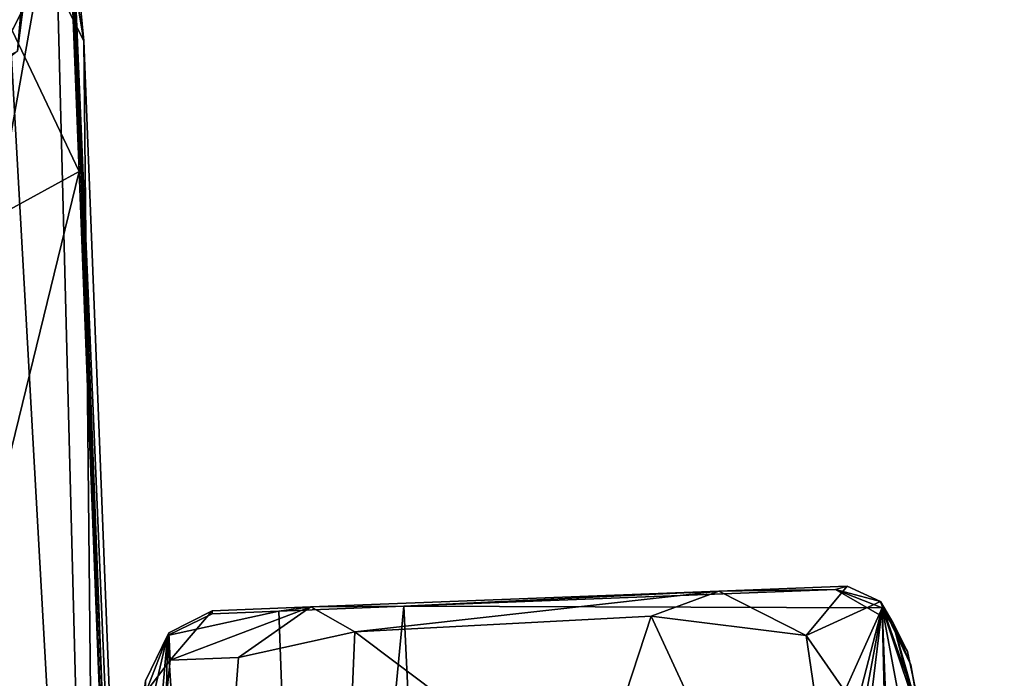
# Model space of a CAD drawing. Header units: millimetres. Extents: x -340 to 319, y -456 to 358.
# Tile 86 of 88: x 235 to 317, y 81 to 136. Entities that reach past the tile are written whole.
import ezdxf

# ---------------------------------------------------------------- set-up
doc = ezdxf.new("R2010")
doc.units = ezdxf.units.MM
doc.layers.add('Layer 01', color=7, linetype='Continuous', true_color=0x000000)

msp = doc.modelspace()

# ---------------------------------------------------------------- linework, layer by layer
at = {"layer": 'Layer 01'}
for points in [[(237.251, 166.835, 460.94), (164.31, 176.261, 466.486), (157.599, 147.732, 552.089), (232.659, 132.204, 571.255)], [(264.053, 175.777, 110.557), (213.043, 137.554, 128.431), (193.861, 122.753, 115.66)], [(264.053, 175.777, 110.557), (193.861, 122.753, 115.66), (235.019, 153.619, 102.366)], [(237.251, 166.835, 460.94), (232.659, 132.204, 571.255), (234.347, 133.037, 531.194)], [(237.466, 157.497, 455.459), (237.251, 166.835, 460.94), (234.347, 133.037, 531.194)], [(244.121, 164.795, 97.613), (199.452, 131.301, 112.231), (222.881, 148.903, 106.096)], [(244.121, 164.795, 97.613), (232.151, 152.751, 102.07), (199.452, 131.301, 112.231)], [(237.466, 157.497, 455.459), (234.347, 133.037, 531.194), (213.078, 115.869, 564.648), (219.867, 153.969, 453.375)], [(193.861, 122.753, 115.66), (232.151, 152.751, 102.07), (235.019, 153.619, 102.366)], [(233.055, 150.981, 450.489), (237.594, 147.547, 450.604), (210.635, 125.898, 456.143)], [(215.162, 21.343, 462.365), (210.635, 125.898, 456.143), (237.594, 147.547, 450.604)], [(247.077, -67.779, 463.372), (215.162, 21.343, 462.365), (237.594, 147.547, 450.604), (238.937, 143.584, 450.649)], [(237.676, 138.309, 479.515), (239.878, 133.916, 478.123), (237.594, 147.547, 450.604)], [(237.594, 147.547, 450.604), (239.878, 133.916, 478.123), (238.937, 143.584, 450.649)], [(238.786, 146.081, 450.23), (239.5, 123.012, 443.377), (238.671, 144.138, 442.495)], [(242.605, 41.798, 448.369), (241.846, 62.116, 447.096), (238.786, 146.081, 450.23)], [(239.5, 123.012, 443.377), (238.786, 146.081, 450.23), (241.846, 62.116, 447.096)], [(242.605, 41.798, 448.369), (238.786, 146.081, 450.23), (248.409, -103.937, 465.24)], [(233.915, 134.768, 441.263), (231.926, 141.528, 441.044), (238.671, 144.138, 442.495)], [(233.915, 134.768, 441.263), (238.671, 144.138, 442.495), (239.5, 123.012, 443.377)], [(245.947, -21.081, 488.82), (238.937, 143.584, 450.649), (239.878, 133.916, 478.123)], [(245.947, -21.081, 488.82), (247.077, -67.779, 463.372), (238.937, 143.584, 450.649)], [(241.238, 0.803, 490.419), (233.457, 139.451, 482.394), (228.051, 41.486, 493.277)], [(233.457, 139.451, 482.394), (241.238, 0.803, 490.419), (237.676, 138.309, 479.515)], [(237.676, 138.309, 479.515), (241.238, 0.803, 490.419), (239.878, 133.916, 478.123)], [(233.915, 134.768, 441.263), (239.5, 123.012, 443.377), (225.274, 115.228, 438.121), (216.741, 125.401, 435.824)], [(241.238, 0.803, 490.419), (245.947, -21.081, 488.82), (239.878, 133.916, 478.123)], [(229.401, 81.81, 440.815), (225.274, 115.228, 438.121), (239.5, 123.012, 443.377)], [(241.846, 62.116, 447.096), (229.401, 81.81, 440.815), (239.5, 123.012, 443.377)], [(292.84, 88.003, 690.79), (258.798, 86.694, 690.758), (262.49, 84.601, 691.813)], [(266.571, 86.744, 679.917), (258.798, 86.694, 690.758), (292.84, 88.003, 690.79)], [(262.49, 84.601, 691.813), (287.192, 85.923, 691.767), (292.84, 88.003, 690.79)], [(302.565, 88.154, 681.095), (266.571, 86.744, 679.917), (292.84, 88.003, 690.79)], [(266.571, 86.744, 679.917), (302.565, 88.154, 681.095), (306.442, 86.62, 681.318)], [(300.112, 84.303, 691.93), (292.84, 88.003, 690.79), (287.192, 85.923, 691.767)], [(292.84, 88.003, 690.79), (300.112, 84.303, 691.93), (303.544, 88.412, 690.807)], [(303.544, 88.412, 690.807), (302.565, 88.154, 681.095), (292.84, 88.003, 690.79)], [(303.544, 88.412, 690.807), (300.112, 84.303, 691.93), (306.309, 87.149, 691.139)], [(302.565, 88.154, 681.095), (303.544, 88.412, 690.807), (306.309, 87.149, 691.139)], [(307.348, 85.4, 686.131), (306.442, 86.62, 681.318), (302.565, 88.154, 681.095)], [(306.309, 87.149, 691.139), (307.348, 85.4, 686.131), (302.565, 88.154, 681.095)], [(306.309, 87.149, 691.139), (300.112, 84.303, 691.93), (307.729, 73.356, 692.505), (309.501, 78.082, 691.67)], [(309.501, 78.082, 691.67), (308.84, 81.874, 690.648), (306.309, 87.149, 691.139)], [(307.348, 85.4, 686.131), (306.309, 87.149, 691.139), (308.84, 81.874, 690.648)], [(250.583, 86.379, 690.756), (250.594, 86.129, 680.092), (246.866, 84.312, 680.504), (246.969, 84.537, 690.859)], [(256.151, 86.336, 679.631), (259.03, 7.826, 684.217), (252.867, -6.202, 685.588), (246.866, 84.312, 680.504)], [(246.866, 84.312, 680.504), (250.594, 86.129, 680.092), (256.151, 86.336, 679.631)], [(250.583, 86.379, 690.756), (246.969, 84.537, 690.859), (247.087, 82.24, 691.496)], [(258.798, 86.694, 690.758), (250.583, 86.379, 690.756), (247.087, 82.24, 691.496)], [(258.798, 86.694, 690.758), (247.087, 82.24, 691.496), (252.783, 82.483, 691.909)], [(256.151, 86.336, 679.631), (250.594, 86.129, 680.092), (250.583, 86.379, 690.756), (258.798, 86.694, 690.758)], [(258.798, 86.694, 690.758), (252.783, 82.483, 691.909), (262.49, 84.601, 691.813)], [(266.571, 86.744, 679.917), (256.151, 86.336, 679.631), (258.798, 86.694, 690.758)], [(266.571, 86.744, 679.917), (259.03, 7.826, 684.217), (256.151, 86.336, 679.631)], [(259.03, 7.826, 684.217), (266.571, 86.744, 679.917), (270.412, 6.346, 684.639)], [(270.412, 6.346, 684.639), (266.571, 86.744, 679.917), (306.442, 86.62, 681.318)], [(276.988, -26.883, 686.766), (270.412, 6.346, 684.639), (306.442, 86.62, 681.318)], [(306.442, 86.62, 681.318), (312.759, -177.398, 696.607), (274.056, -179.001, 695.345)], [(279.542, -58.47, 688.659), (306.442, 86.62, 681.318), (274.056, -179.001, 695.345)], [(306.442, 86.62, 681.318), (279.542, -58.47, 688.659), (276.988, -26.883, 686.766)], [(306.442, 86.62, 681.318), (307.348, 85.4, 686.131), (308.555, 82.963, 681.601)], [(306.442, 86.62, 681.318), (316.633, -175.774, 696.65), (312.759, -177.398, 696.607)], [(306.442, 86.62, 681.318), (311.422, 60.032, 683.01), (316.633, -175.774, 696.65)], [(306.442, 86.62, 681.318), (310.149, 75.539, 682.095), (311.422, 60.032, 683.01)], [(308.555, 82.963, 681.601), (310.149, 75.539, 682.095), (306.442, 86.62, 681.318)], [(281.968, 69.951, 693.282), (287.192, 85.923, 691.767), (262.49, 84.601, 691.813)], [(287.192, 85.923, 691.767), (281.968, 69.951, 693.282), (294.422, 70.301, 693.225)], [(301.963, 71.654, 692.987), (300.112, 84.303, 691.93), (287.192, 85.923, 691.767), (294.422, 70.301, 693.225)], [(308.84, 81.874, 690.648), (309.94, 75.464, 687.844), (307.348, 85.4, 686.131)], [(310.149, 75.539, 682.095), (308.555, 82.963, 681.601), (307.348, 85.4, 686.131)], [(309.94, 75.464, 687.844), (310.149, 75.539, 682.095), (307.348, 85.4, 686.131)], [(261.816, 68.809, 693.274), (262.49, 84.601, 691.813), (252.783, 82.483, 691.909), (251.749, 69.137, 692.965)], [(281.968, 69.951, 693.282), (262.49, 84.601, 691.813), (261.816, 68.809, 693.274)], [(246.866, 84.312, 680.504), (243.983, 72.076, 681.489), (245.026, 80.514, 680.886)], [(243.995, 51.472, 682.755), (243.983, 72.076, 681.489), (246.866, 84.312, 680.504)], [(243.995, 51.472, 682.755), (246.866, 84.312, 680.504), (245.286, -3.725, 686.046)], [(245.026, 80.514, 680.886), (245.054, 79.575, 691.149), (246.969, 84.537, 690.859)], [(246.969, 84.537, 690.859), (246.866, 84.312, 680.504), (245.026, 80.514, 680.886)], [(246.969, 84.537, 690.859), (245.054, 79.575, 691.149), (247.087, 82.24, 691.496)], [(245.286, -3.725, 686.046), (246.866, 84.312, 680.504), (252.867, -6.202, 685.588)], [(300.112, 84.303, 691.93), (301.963, 71.654, 692.987), (307.729, 73.356, 692.505)], [(245.054, 79.575, 691.149), (245.687, 68.872, 692.432), (247.087, 82.24, 691.496)], [(247.087, 82.24, 691.496), (245.687, 68.872, 692.432), (251.749, 69.137, 692.965), (252.783, 82.483, 691.909)], [(216.311, 48.643, 438.28), (229.401, 81.81, 440.815), (241.846, 62.116, 447.096)], [(309.94, 75.464, 687.844), (308.84, 81.874, 690.648), (309.501, 78.082, 691.67)]]:
    msp.add_3dface(points, dxfattribs=at)

doc.saveas('drawing.dxf')
